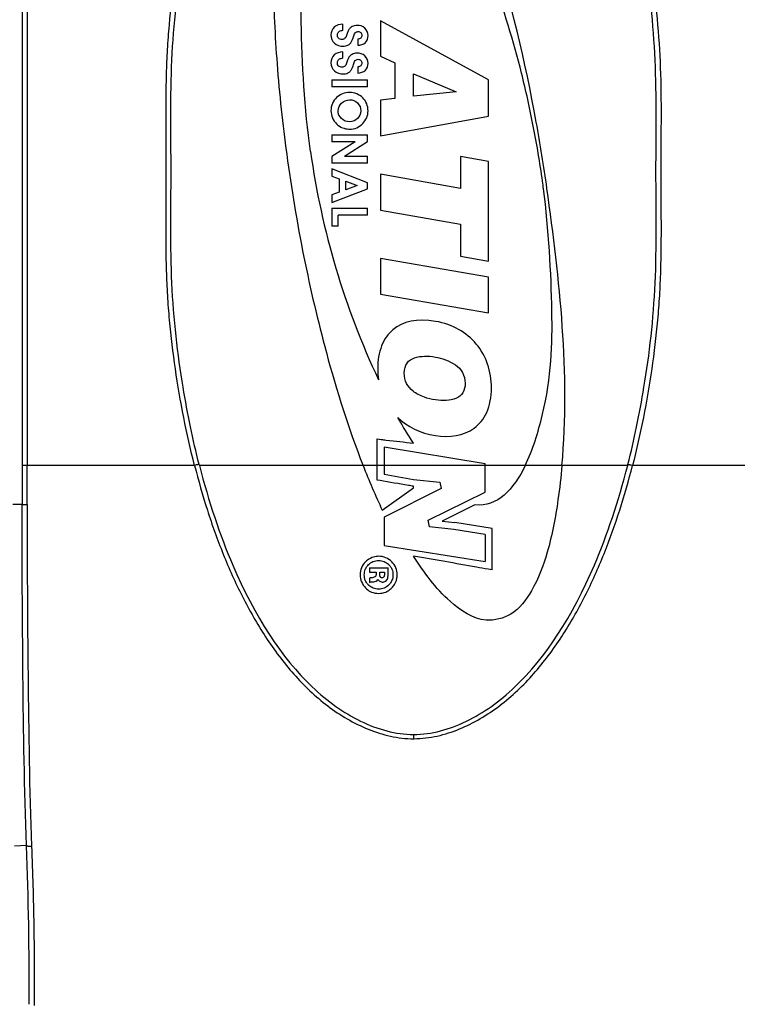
# Model space of a CAD drawing. Header units: millimetres. Extents: x 19266 to 21235, y -89 to 1237.
# Tile 44 of 74: x 20163 to 20255, y 558 to 684. Entities that reach past the tile are written whole.
import ezdxf

# ---------------------------------------------------------------- set-up
doc = ezdxf.new("R2010")
doc.units = ezdxf.units.MM
doc.header["$LTSCALE"] = 16.335
doc.layers.get('0').update_dxf_attribs({"linetype": 'CONTINUOUS'})

msp = doc.modelspace()

# ---------------------------------------------------------------- linework, layer by layer
at = {"color": 7, "linetype": 'Continuous'}
for p, q in [((20163.126, 724.663), (20163.126, 626.663)), ((20163.771, 724.663), (20163.771, 626.663)), ((20204.127, 682.276), (20204.127, 683.087)), ((20208.955, 683.501), (20208.955, 679.017)), ((20222.773, 675.963), (20208.955, 683.501)), ((20204.127, 682.276), (20204.049, 682.276)), ((20206.039, 681.191), (20206.039, 680.389)), ((20206.077, 681.191), (20206.039, 681.191)), ((20204.127, 678.724), (20204.127, 679.535)), ((20208.955, 679.017), (20210.786, 678.157)), ((20204.127, 678.724), (20204.049, 678.724)), ((20206.039, 677.64), (20206.039, 676.837)), ((20206.077, 677.64), (20206.039, 677.64)), ((20210.786, 678.157), (20210.786, 673.598)), ((20213.176, 673.869), (20213.176, 676.757)), ((20213.176, 676.757), (20218.623, 674.44)), ((20202.71, 675.984), (20202.71, 675.096)), ((20202.71, 675.984), (20207.268, 675.984)), ((20207.268, 675.096), (20202.71, 675.096)), ((20207.268, 675.096), (20207.268, 675.984)), ((20222.773, 671.327), (20222.773, 675.963)), ((20218.623, 674.44), (20213.176, 673.869)), ((20210.786, 673.598), (20208.955, 673.387)), ((20208.955, 673.387), (20208.955, 668.824)), ((20208.955, 668.824), (20222.773, 671.327)), ((20202.71, 668.924), (20202.71, 668.053)), ((20202.71, 668.924), (20207.268, 668.924)), ((20207.268, 668.082), (20207.268, 668.924)), ((20205.709, 668.053), (20202.71, 666.148)), ((20205.709, 668.053), (20202.71, 668.053)), ((20204.357, 666.191), (20207.268, 668.082)), ((20204.357, 666.191), (20207.268, 666.191)), ((20207.268, 665.321), (20207.268, 666.191)), ((20219.159, 666.181), (20219.159, 662.08)), ((20222.773, 665.533), (20219.159, 666.181)), ((20202.71, 666.148), (20202.71, 665.321)), ((20207.268, 665.321), (20202.71, 665.321)), ((20222.773, 652.784), (20222.773, 665.533)), ((20202.71, 664.578), (20202.71, 663.658)), ((20207.268, 662.811), (20202.71, 664.578)), ((20202.71, 663.658), (20203.666, 663.305)), ((20208.955, 663.895), (20208.955, 659.314)), ((20219.159, 662.08), (20208.955, 663.895)), ((20203.666, 663.305), (20203.666, 661.612)), ((20204.511, 661.906), (20204.511, 662.998)), ((20204.511, 662.998), (20205.979, 662.445)), ((20205.979, 662.445), (20204.511, 661.906)), ((20207.268, 662.041), (20207.268, 662.811)), ((20202.71, 660.292), (20207.268, 662.041)), ((20203.666, 661.612), (20202.71, 661.256)), ((20202.71, 661.256), (20202.71, 660.292)), ((20202.71, 659.55), (20202.71, 657.244)), ((20202.71, 659.55), (20207.268, 659.55)), ((20203.513, 657.244), (20203.513, 658.662)), ((20207.268, 658.662), (20203.513, 658.662)), ((20207.268, 658.662), (20207.268, 659.55)), ((20208.955, 659.314), (20219.168, 657.516)), ((20219.168, 657.516), (20219.159, 653.415)), ((20203.513, 657.244), (20202.71, 657.244)), ((20208.955, 653.121), (20208.955, 648.539)), ((20222.773, 650.716), (20208.955, 653.121)), ((20219.159, 653.415), (20222.773, 652.784)), ((20222.773, 646.158), (20222.773, 650.716)), ((20208.955, 648.539), (20222.773, 646.158)), ((20208.509, 624.772), (20208.509, 630.064)), ((20208.509, 630.064), (20209.027, 629.978)), ((20209.402, 629.012), (20209.402, 625.529)), ((20222.326, 626.872), (20209.402, 629.012)), ((20185.171, 626.663), (20163.126, 626.663)), ((20163.77, 621.654), (20163.771, 626.663)), ((20185.76, 626.786), (20185.792, 626.663)), ((20206.71, 626.663), (20185.792, 626.663)), ((20208.509, 626.662), (20206.71, 626.662)), ((20209.402, 626.663), (20208.509, 626.663)), ((20222.326, 626.662), (20209.402, 626.662)), ((20222.326, 623.257), (20222.326, 626.872)), ((20240.55, 626.663), (20222.326, 626.663)), ((20240.55, 626.663), (20240.582, 626.786)), ((20263.209, 626.663), (20241.172, 626.663)), ((20208.884, 624.71), (20208.509, 624.772)), ((20209.402, 625.529), (20213.176, 624.873)), ((20213.176, 624.873), (20216.543, 624.532)), ((20209.17, 620.942), (20213.176, 623.809)), ((20216.695, 623.688), (20209.402, 620.059)), ((20213.176, 623.809), (20213.176, 623.99)), ((20216.543, 624.532), (20216.695, 623.688)), ((20215.051, 619.637), (20222.326, 623.257)), ((20163.126, 621.663), (20161.918, 621.663)), ((20221.011, 621.606), (20216.814, 619.518)), ((20209.402, 620.059), (20209.402, 616.425)), ((20215.201, 618.793), (20215.051, 619.637)), ((20218.342, 618.458), (20215.201, 618.793)), ((20216.814, 619.518), (20218.446, 619.344)), ((20222.326, 617.811), (20218.342, 618.458)), ((20223.22, 618.569), (20218.446, 619.342)), ((20223.22, 613.302), (20223.22, 618.569)), ((20222.326, 617.811), (20222.326, 614.348)), ((20209.402, 616.425), (20222.326, 614.348)), ((20207.522, 613.56), (20207.522, 613.01)), ((20207.522, 613.56), (20209.914, 613.56)), ((20209.914, 612.735), (20209.914, 613.56)), ((20223.22, 613.302), (20222.703, 613.384)), ((20207.522, 613.01), (20208.381, 613.01)), ((20207.522, 612.252), (20207.522, 611.69)), ((20208.381, 613.01), (20208.381, 612.809)), ((20208.854, 612.767), (20208.854, 613.01)), ((20208.854, 613.01), (20209.442, 613.01)), ((20209.442, 613.01), (20209.442, 612.784)), ((20207.925, 611.78), (20208.084, 611.78)), ((20213.177, 592.241), (20213.177, 591.704)), ((20163.689, 578.028), (20162.168, 577.977))]:
    msp.add_line(p, q, dxfattribs=at)
for centre, radius, start, end in [((20299.784, 680.643), 100.736, 187.89304, 205.28795), ((20297.056, 662.121), 97.055, 201.42865, 205.10553), ((20208.821, 612.791), 2.004, 219.74601, 224.54694), ((20208.858, 612.825), 2.054, 224.52633, 227.54424), ((20208.538, 612.82), 2.602, 309.65973, 315.94304), ((20213.165, 604.34), 12.636, 270.05488, 270.34185), ((19692.328, 560.06), 471.704, 359.7175, 2.18307)]:
    msp.add_arc(centre, radius, start, end, dxfattribs=at)
for points, knots in [([(20185.171, 626.663), (20184.652, 628.695), (20183.735, 632.791), (20182.668, 638.996), (20182.044, 644.208), (20181.724, 648.395), (20181.536, 652.589), (20181.516, 656.786), (20181.541, 660.981), (20181.55, 664.125), (20181.542, 667.269), (20181.517, 671.463), (20181.532, 675.66), (20181.711, 679.854), (20182.02, 684.042), (20182.635, 689.255), (20183.69, 695.462), (20185.054, 701.608), (20186.777, 707.664), (20188.913, 713.588), (20191.543, 719.315), (20193.689, 722.935), (20194.881, 724.662)], [0, 0, 0, 0, 0.0624839, 0.1249854, 0.1875103, 0.2187863, 0.2500567, 0.3125682, 0.3437992, 0.3750169, 0.4062341, 0.437464, 0.4999723, 0.5312425, 0.5625188, 0.625044, 0.6875429, 0.7500268, 0.8125068, 0.874984, 0.9374771, 1, 1, 1, 1]), ([(20185.76, 626.786), (20184.961, 629.928), (20183.423, 637.317), (20181.963, 649.802), (20182.27, 664.241), (20181.963, 678.679), (20184.045, 696.481), (20188.463, 712.393), (20193.41, 721.538), (20195.363, 724.379)], [0, 0, 0, 0, 0.1015362, 0.2276343, 0.3537325, 0.4798291, 0.6059258, 0.8581191, 1, 1, 1, 1]), ([(20240.582, 626.786), (20241.381, 629.928), (20242.917, 637.318), (20244.375, 649.803), (20244.064, 664.241), (20244.375, 678.678), (20242.296, 696.479), (20237.882, 712.391), (20232.936, 721.538), (20230.984, 724.379)], [0, 0, 0, 0, 0.1015568, 0.2276462, 0.3537357, 0.4798235, 0.6059114, 0.8580872, 1, 1, 1, 1]), ([(20231.465, 724.663), (20232.657, 722.935), (20234.803, 719.315), (20237.432, 713.588), (20239.567, 707.662), (20241.289, 701.607), (20242.652, 695.461), (20243.705, 689.253), (20244.444, 682.998), (20244.804, 676.708), (20244.82, 671.461), (20244.792, 667.267), (20244.784, 664.124), (20244.796, 660.98), (20244.82, 656.786), (20244.798, 652.589), (20244.615, 648.394), (20244.296, 644.208), (20243.672, 638.996), (20242.606, 632.791), (20241.69, 628.695), (20241.171, 626.663)], [0, 0, 0, 0, 0.0625245, 0.1250208, 0.1874991, 0.24998, 0.3124649, 0.3749662, 0.4374904, 0.5000351, 0.5625401, 0.5937705, 0.6249887, 0.656206, 0.6874359, 0.7499479, 0.7812193, 0.812493, 0.8750176, 0.9375166, 1, 1, 1, 1]), ([(20213.176, 716.241), (20211.355, 718.7), (20208.071, 722.647), (20202.248, 721.348), (20199.549, 717.861), (20197.551, 712.828), (20195.488, 702.954), (20195.005, 691.093), (20195.632, 677.708), (20196.908, 665.878), (20198.968, 653.531), (20202.086, 640.214), (20204.86, 631.365), (20206.71, 626.663)], [0, 0, 0, 0, 0.083521, 0.1132495, 0.1496218, 0.1984879, 0.2610428, 0.4235912, 0.520884, 0.6266845, 0.7481131, 0.862195, 1, 1, 1, 1]), ([(20200.003, 666.809), (20199.236, 672.286), (20198.612, 682.659), (20198.965, 695.935), (20203.761, 708.603), (20208.535, 708.208)], [0, 0, 0, 0, 0.3745589, 0.675541, 1, 1, 1, 1]), ([(20230.229, 662.086), (20229.832, 664.923), (20228.119, 675.562), (20225.606, 686.084), (20223.193, 693.62)], [0, 0, 0, 0, 0.2657363, 1, 1, 1, 1]), ([(20229.791, 662.023), (20229.75, 662.347), (20229.393, 665.06), (20228.555, 669.987), (20226.622, 678.737), (20224.704, 685.026), (20223.193, 689.002)], [0, 0, 0, 0, 0.0349143, 0.2926131, 0.5413382, 1, 1, 1, 1]), ([(20204.127, 683.087), (20203.742, 683.087), (20202.929, 682.86), (20202.463, 681.697), (20202.937, 680.512), (20203.797, 680.259), (20204.252, 680.28), (20204.29, 680.283)], [0, 0, 0, 0, 0.247791, 0.4786405, 0.7198545, 0.9762552, 1, 1, 1, 1]), ([(20205.777, 682.929), (20205.562, 682.901), (20205.229, 682.781), (20204.893, 682.415), (20204.74, 682.079), (20204.637, 681.685), (20204.487, 681.275), (20204.012, 681.073), (20203.617, 681.208), (20203.492, 681.411), (20203.465, 681.485)], [0, 0, 0, 0, 0.1866765, 0.3045693, 0.4326674, 0.5104147, 0.6712723, 0.7945988, 0.9320357, 1, 1, 1, 1]), ([(20207.012, 680.755), (20207.236, 680.974), (20207.482, 681.665), (20207.064, 682.721), (20206.258, 682.97), (20205.829, 682.936), (20205.777, 682.929)], [0, 0, 0, 0, 0.2931991, 0.6126438, 0.951842, 1, 1, 1, 1]), ([(20203.465, 681.485), (20203.438, 681.559), (20203.424, 681.65), (20203.428, 681.74), (20203.429, 681.75)], [0, 0, 0, 0, 0.8857383, 1, 1, 1, 1]), ([(20203.429, 681.75), (20203.44, 681.892), (20203.565, 682.191), (20203.89, 682.276), (20204.049, 682.276)], [0, 0, 0, 0, 0.4613951, 1, 1, 1, 1]), ([(20205.362, 681.115), (20205.373, 681.142), (20205.415, 681.259), (20205.5, 681.558), (20205.63, 681.968), (20206.054, 682.206), (20206.469, 682.065), (20206.593, 681.731), (20206.555, 681.531), (20206.53, 681.468)], [0, 0, 0, 0, 0.0381188, 0.1648517, 0.4112443, 0.5747742, 0.7485475, 0.9136334, 1, 1, 1, 1]), ([(20206.53, 681.468), (20206.507, 681.414), (20206.404, 681.254), (20206.204, 681.191), (20206.077, 681.191)], [0, 0, 0, 0, 0.3134666, 1, 1, 1, 1]), ([(20204.29, 680.283), (20204.526, 680.302), (20204.883, 680.404), (20205.209, 680.772), (20205.319, 681.001), (20205.362, 681.115)], [0, 0, 0, 0, 0.4748402, 0.7453167, 1, 1, 1, 1]), ([(20204.127, 679.535), (20203.742, 679.535), (20202.929, 679.309), (20202.463, 678.145), (20202.937, 676.961), (20203.796, 676.708), (20204.25, 676.729), (20204.288, 676.732)], [0, 0, 0, 0, 0.2478977, 0.4789097, 0.720244, 0.9767558, 1, 1, 1, 1]), ([(20205.771, 679.377), (20205.559, 679.348), (20205.228, 679.228), (20204.893, 678.863), (20204.74, 678.527), (20204.637, 678.133), (20204.487, 677.723), (20204.012, 677.521), (20203.618, 677.656), (20203.493, 677.858), (20203.466, 677.931)], [0, 0, 0, 0, 0.1854713, 0.3036194, 0.431995, 0.5099791, 0.6711613, 0.7947653, 0.9324999, 1, 1, 1, 1]), ([(20207.012, 677.203), (20207.236, 677.422), (20207.482, 678.113), (20207.064, 679.169), (20206.256, 679.419), (20205.826, 679.384), (20205.771, 679.377)], [0, 0, 0, 0, 0.292596, 0.6115203, 0.9501448, 1, 1, 1, 1]), ([(20203.466, 677.931), (20203.439, 678.006), (20203.424, 678.097), (20203.428, 678.188), (20203.429, 678.197)], [0, 0, 0, 0, 0.8917001, 1, 1, 1, 1]), ([(20203.429, 678.197), (20203.439, 678.34), (20203.565, 678.64), (20203.89, 678.724), (20204.049, 678.724)], [0, 0, 0, 0, 0.4622808, 1, 1, 1, 1]), ([(20204.288, 676.732), (20204.525, 676.75), (20204.883, 676.852), (20205.208, 677.221), (20205.318, 677.448), (20205.362, 677.562)], [0, 0, 0, 0, 0.4761591, 0.7466304, 1, 1, 1, 1]), ([(20205.362, 677.562), (20205.372, 677.589), (20205.415, 677.707), (20205.5, 678.006), (20205.629, 678.417), (20206.054, 678.655), (20206.469, 678.514), (20206.593, 678.179), (20206.555, 677.979), (20206.53, 677.916)], [0, 0, 0, 0, 0.0387166, 0.1653292, 0.4116178, 0.5750221, 0.7486647, 0.9134962, 1, 1, 1, 1]), ([(20206.53, 677.916), (20206.507, 677.862), (20206.404, 677.703), (20206.204, 677.64), (20206.077, 677.64)], [0, 0, 0, 0, 0.3134469, 1, 1, 1, 1]), ([(20204.994, 674.354), (20204.686, 674.357), (20204.07, 674.244), (20203.279, 673.737), (20202.737, 672.971), (20202.555, 672.036), (20202.742, 671.069), (20203.285, 670.292), (20204.036, 669.81), (20204.6, 669.685), (20204.861, 669.67)], [0, 0, 0, 0, 0.126871, 0.2537135, 0.3883496, 0.5226875, 0.6492641, 0.7757524, 0.8976795, 1, 1, 1, 1]), ([(20204.861, 669.67), (20204.912, 669.667), (20205.267, 669.658), (20205.932, 669.789), (20206.711, 670.329), (20207.237, 671.104), (20207.474, 672.371), (20206.862, 673.854), (20205.615, 674.348), (20204.994, 674.354)], [0, 0, 0, 0, 0.0197706, 0.1385879, 0.2573694, 0.3736128, 0.4899266, 0.7450608, 1, 1, 1, 1]), ([(20203.53, 672.026), (20203.542, 672.378), (20203.862, 673.105), (20205.017, 673.58), (20206.126, 673.118), (20206.438, 672.379), (20206.432, 671.997)], [0, 0, 0, 0, 0.2447617, 0.4931608, 0.746694, 1, 1, 1, 1]), ([(20206.432, 671.997), (20206.426, 671.64), (20206.13, 670.903), (20204.979, 670.454), (20203.842, 670.908), (20203.52, 671.64), (20203.53, 672.021), (20203.53, 672.026)], [0, 0, 0, 0, 0.2367517, 0.4736025, 0.7348739, 0.9961453, 1, 1, 1, 1]), ([(20227.456, 626.663), (20228.413, 628.643), (20230.794, 636.4), (20231.04, 646.798), (20230.457, 656.783), (20229.791, 662.023)], [0, 0, 0, 0, 0.1622387, 0.5476154, 1, 1, 1, 1]), ([(20215.996, 645.08), (20213.642, 645.484), (20210.863, 644.85), (20208.929, 642.102), (20208.507, 639.636), (20208.629, 638.085), (20208.702, 637.612)], [0, 0, 0, 0, 0.4499669, 0.6749506, 0.8999342, 1, 1, 1, 1]), ([(20215.958, 630.467), (20217.779, 630.164), (20220.471, 630.613), (20222.693, 633.219), (20223.333, 636.36), (20222.786, 639.737), (20220.838, 643.124), (20218.161, 644.709), (20215.996, 645.08)], [0, 0, 0, 0, 0.2671464, 0.4007195, 0.5342926, 0.6507194, 0.7671462, 1, 1, 1, 1]), ([(20214.554, 635.383), (20214.553, 635.383), (20214.002, 635.58), (20213.068, 636.073), (20212.194, 637.066), (20211.858, 638.537), (20212.258, 639.873), (20213.242, 640.498), (20214.613, 640.668), (20215.441, 640.617), (20215.958, 640.517)], [0, 0, 0, 0, 0.0002877, 0.1479032, 0.2804149, 0.4129266, 0.5596956, 0.7064647, 0.8532337, 1, 1, 1, 1]), ([(20215.958, 640.517), (20216.744, 640.366), (20218.279, 639.881), (20219.512, 638.618), (20219.889, 637.176), (20219.561, 635.842), (20218.352, 634.933), (20216.347, 634.892), (20214.991, 635.227), (20214.554, 635.383)], [0, 0, 0, 0, 0.2232767, 0.3349136, 0.4465505, 0.5556162, 0.6646818, 0.8828131, 1, 1, 1, 1]), ([(20209.027, 629.978), (20209.242, 629.942), (20210.63, 629.821), (20212.009, 629.633), (20213.176, 629.498)], [0, 0, 0, 0, 0.1562536, 1, 1, 1, 1]), ([(20185.76, 626.786), (20185.76, 626.787), (20185.753, 626.789), (20185.737, 626.788), (20185.699, 626.784), (20185.643, 626.774), (20185.572, 626.76), (20185.488, 626.741), (20185.353, 626.71), (20185.245, 626.682), (20185.171, 626.663)], [0, 0, 0, 0, 0.0078401, 0.025876, 0.0917723, 0.1903612, 0.3092176, 0.4494297, 0.6176886, 1, 1, 1, 1]), ([(20185.171, 626.663), (20185.662, 624.737), (20186.752, 620.912), (20188.759, 615.293), (20191.199, 609.846), (20193.667, 605.52), (20195.947, 602.26), (20197.825, 599.939), (20199.894, 597.785), (20202.172, 595.849), (20204.661, 594.191), (20207.341, 592.861), (20210.19, 591.938), (20212.183, 591.703), (20213.177, 591.704)], [0, 0, 0, 0, 0.1249588, 0.2499231, 0.3748896, 0.499857, 0.5623723, 0.6248924, 0.6874171, 0.7499448, 0.8124754, 0.875008, 0.9375224, 1, 1, 1, 1]), ([(20185.792, 626.663), (20186.972, 622.048), (20190.808, 610.539), (20198.032, 599.385), (20206.294, 593.554), (20210.867, 592.241), (20213.177, 592.241)], [0, 0, 0, 0, 0.2284285, 0.6142047, 0.8070928, 1, 1, 1, 1]), ([(20232.146, 626.663), (20232.016, 625.193), (20231.589, 621.46), (20230.568, 615.996), (20228.684, 610.95), (20226.074, 607.44), (20221.717, 606.324), (20216.965, 609.602), (20214.517, 612.953), (20213.176, 615.05)], [0, 0, 0, 0, 0.1214187, 0.3089201, 0.4554419, 0.5644108, 0.6536567, 0.7951161, 1, 1, 1, 1]), ([(20213.177, 592.241), (20215.486, 592.241), (20220.057, 593.556), (20228.317, 599.387), (20235.538, 610.542), (20239.371, 622.049), (20240.55, 626.663)], [0, 0, 0, 0, 0.192884, 0.3857874, 0.7715943, 1, 1, 1, 1]), ([(20213.24, 591.704), (20214.233, 591.71), (20216.223, 591.955), (20219.069, 592.883), (20221.74, 594.227), (20224.217, 595.895), (20226.49, 597.829), (20228.556, 599.981), (20230.428, 602.3), (20232.704, 605.555), (20235.163, 609.876), (20238.402, 617.124), (20240.192, 622.821), (20241.172, 626.663)], [0, 0, 0, 0, 0.0625574, 0.1251319, 0.1877108, 0.2502855, 0.3128339, 0.3753581, 0.4378878, 0.5004022, 0.6253513, 0.7502907, 1, 1, 1, 1]), ([(20240.582, 626.786), (20240.582, 626.787), (20240.589, 626.788), (20240.606, 626.788), (20240.643, 626.784), (20240.698, 626.774), (20240.769, 626.76), (20240.854, 626.741), (20240.989, 626.71), (20241.097, 626.682), (20241.171, 626.663)], [0, 0, 0, 0, 0.0080488, 0.0263978, 0.0914122, 0.1870882, 0.3077676, 0.4501588, 0.6166324, 1, 1, 1, 1]), ([(20213.176, 623.99), (20212.953, 624.028), (20211.522, 624.267), (20210.092, 624.512), (20208.884, 624.71)], [0, 0, 0, 0, 0.15625, 1, 1, 1, 1]), ([(20163.689, 578.028), (20163.413, 585.291), (20163.202, 599.838), (20163.124, 614.384), (20163.126, 621.663)], [0, 0, 0, 0, 0.4996219, 1, 1, 1, 1]), ([(20163.126, 621.663), (20163.13, 621.661), (20163.147, 621.662), (20163.182, 621.659), (20163.239, 621.659), (20163.353, 621.657), (20163.533, 621.655), (20163.686, 621.654), (20163.77, 621.654)], [0, 0, 0, 0, 0.0215225, 0.0759172, 0.1645276, 0.2856228, 0.6098112, 1, 1, 1, 1]), ([(20163.77, 621.654), (20163.769, 614.365), (20163.847, 599.801), (20164.06, 585.235), (20164.338, 577.964)], [0, 0, 0, 0, 0.5004254, 1, 1, 1, 1]), ([(20207.279, 614.546), (20207.193, 614.483), (20206.87, 614.213), (20206.455, 613.6), (20206.217, 612.37), (20206.635, 611.364), (20207.125, 610.898), (20207.173, 610.856)], [0, 0, 0, 0, 0.075112, 0.2970388, 0.5194527, 0.9550431, 1, 1, 1, 1]), ([(20210.384, 614.336), (20210.166, 614.554), (20209.644, 614.916), (20208.811, 615.076), (20208.279, 614.993), (20208.069, 614.932)], [0, 0, 0, 0, 0.3719075, 0.7425413, 1, 1, 1, 1]), ([(20222.703, 613.384), (20222.206, 613.464), (20219.035, 614.045), (20215.856, 614.582), (20213.176, 615.05)], [0, 0, 0, 0, 0.15625, 1, 1, 1, 1]), ([(20207.034, 611.894), (20207.024, 611.915), (20206.918, 612.156), (20206.831, 612.66), (20206.913, 613.141), (20207, 613.359)], [0, 0, 0, 0, 0.0479516, 0.5298922, 1, 1, 1, 1]), ([(20207, 613.359), (20207.002, 613.364), (20207.06, 613.507), (20207.139, 613.641), (20207.229, 613.759)], [0, 0, 0, 0, 0.0368193, 1, 1, 1, 1]), ([(20207.229, 613.759), (20207.284, 613.832), (20207.497, 614.074), (20207.765, 614.262), (20207.976, 614.353)], [0, 0, 0, 0, 0.2835923, 1, 1, 1, 1]), ([(20207.976, 614.353), (20207.985, 614.357), (20208.215, 614.453), (20208.708, 614.538), (20209.411, 614.416), (20209.794, 614.159), (20209.952, 614.012)], [0, 0, 0, 0, 0.0136944, 0.3558635, 0.6941844, 1, 1, 1, 1]), ([(20209.952, 614.012), (20209.97, 613.995), (20210.053, 613.915), (20210.129, 613.829), (20210.184, 613.756)], [0, 0, 0, 0, 0.2080541, 1, 1, 1, 1]), ([(20211.025, 612.16), (20211.059, 612.326), (20211.105, 612.807), (20210.966, 613.597), (20210.601, 614.118), (20210.384, 614.336)], [0, 0, 0, 0, 0.2147268, 0.6074908, 1, 1, 1, 1]), ([(20210.391, 613.408), (20210.397, 613.395), (20210.497, 613.163), (20210.585, 612.667), (20210.497, 612.178), (20210.408, 611.962)], [0, 0, 0, 0, 0.0279908, 0.5130784, 1, 1, 1, 1]), ([(20208.303, 612.471), (20208.212, 612.372), (20207.998, 612.293), (20207.81, 612.28), (20207.763, 612.278)], [0, 0, 0, 0, 0.7450119, 1, 1, 1, 1]), ([(20208.381, 612.809), (20208.381, 612.73), (20208.392, 612.6), (20208.331, 612.501), (20208.303, 612.471)], [0, 0, 0, 0, 0.6523282, 1, 1, 1, 1]), ([(20208.893, 612.447), (20208.881, 612.488), (20208.864, 612.557), (20208.858, 612.628), (20208.856, 612.656)], [0, 0, 0, 0, 0.6060556, 1, 1, 1, 1]), ([(20209.142, 612.291), (20209.089, 612.291), (20209.015, 612.305), (20208.962, 612.35), (20208.951, 612.361)], [0, 0, 0, 0, 0.7731447, 1, 1, 1, 1]), ([(20209.442, 612.784), (20209.442, 612.7), (20209.436, 612.564), (20209.396, 612.391), (20209.284, 612.296), (20209.194, 612.291), (20209.142, 612.291)], [0, 0, 0, 0, 0.3729097, 0.6189123, 0.7636639, 1, 1, 1, 1]), ([(20209.827, 612.127), (20209.863, 612.208), (20209.909, 612.412), (20209.914, 612.618), (20209.914, 612.735)], [0, 0, 0, 0, 0.4326551, 1, 1, 1, 1]), ([(20210.728, 611.418), (20210.796, 611.525), (20210.92, 611.763), (20210.997, 612.021), (20211.025, 612.16)], [0, 0, 0, 0, 0.4714875, 1, 1, 1, 1]), ([(20207.173, 610.856), (20207.36, 610.692), (20207.84, 610.394), (20208.404, 610.292), (20208.713, 610.292)], [0, 0, 0, 0, 0.4441654, 1, 1, 1, 1]), ([(20210.004, 611.368), (20209.825, 611.189), (20209.439, 610.922), (20208.707, 610.791), (20208.011, 610.913), (20207.628, 611.166), (20207.471, 611.309)], [0, 0, 0, 0, 0.2571329, 0.5129408, 0.7716583, 1, 1, 1, 1]), ([(20208.713, 610.292), (20209.022, 610.292), (20209.564, 610.387), (20210.024, 610.673), (20210.198, 610.817)], [0, 0, 0, 0, 0.5783543, 1, 1, 1, 1]), ([(20208.763, 611.9), (20208.879, 611.809), (20209.176, 611.703), (20209.5, 611.774), (20209.641, 611.881), (20209.669, 611.906)], [0, 0, 0, 0, 0.4520209, 0.8843004, 1, 1, 1, 1]), ([(20163.689, 578.028), (20163.691, 578.022), (20163.709, 578.011), (20163.745, 578), (20163.804, 577.989), (20163.919, 577.976), (20164.1, 577.966), (20164.254, 577.964), (20164.338, 577.964)], [0, 0, 0, 0, 0.0297649, 0.0871851, 0.176565, 0.296978, 0.6167245, 1, 1, 1, 1]), ([(20164.338, 577.964), (20164.403, 576.257), (20164.544, 571.997), (20164.676, 565.196), (20164.695, 560.102), (20164.681, 557.562)], [0, 0, 0, 0, 0.2510959, 0.6265228, 1, 1, 1, 1])]:
    msp.add_open_spline(points, degree=3, knots=knots, dxfattribs=at)
for points in [[(20206.039, 680.389), (20206.385, 680.408), (20206.764, 680.513), (20207.012, 680.755)], [(20206.039, 676.837), (20206.385, 676.857), (20206.764, 676.961), (20207.012, 677.203)], [(20232.146, 626.663), (20233.192, 638.429), (20231.866, 650.393), (20230.229, 662.086)], [(20211.181, 632.77), (20212.388, 631.623), (20213.994, 630.794), (20215.958, 630.467)], [(20213.176, 629.498), (20212.465, 630.56), (20211.805, 631.654), (20211.181, 632.77)], [(20163.126, 626.663), (20163.126, 624.996), (20163.126, 623.329), (20163.126, 621.663)], [(20227.456, 626.663), (20225.977, 623.601), (20223.896, 621.301), (20221.011, 621.606)], [(20208.069, 614.932), (20207.786, 614.85), (20207.516, 614.719), (20207.279, 614.546)], [(20210.184, 613.756), (20210.266, 613.648), (20210.336, 613.531), (20210.391, 613.408)], [(20207.763, 612.278), (20207.681, 612.273), (20207.602, 612.271), (20207.522, 612.252)], [(20208.084, 611.78), (20208.286, 611.78), (20208.511, 611.887), (20208.625, 612.053)], [(20208.625, 612.053), (20208.66, 611.995), (20208.708, 611.943), (20208.763, 611.9)], [(20208.856, 612.656), (20208.854, 612.693), (20208.854, 612.73), (20208.854, 612.767)], [(20208.951, 612.361), (20208.927, 612.386), (20208.908, 612.416), (20208.893, 612.447)], [(20209.669, 611.906), (20209.736, 611.968), (20209.792, 612.044), (20209.827, 612.127)], [(20207.28, 611.509), (20207.182, 611.627), (20207.099, 611.756), (20207.034, 611.894)], [(20207.522, 611.69), (20207.647, 611.747), (20207.788, 611.78), (20207.925, 611.78)], [(20210.17, 611.555), (20210.12, 611.491), (20210.064, 611.429), (20210.004, 611.368)], [(20210.408, 611.962), (20210.349, 611.818), (20210.269, 611.683), (20210.17, 611.555)], [(20210.408, 611.011), (20210.528, 611.135), (20210.636, 611.272), (20210.728, 611.418)]]:
    msp.add_open_spline(points, degree=3, dxfattribs=at)

doc.saveas('drawing.dxf')
